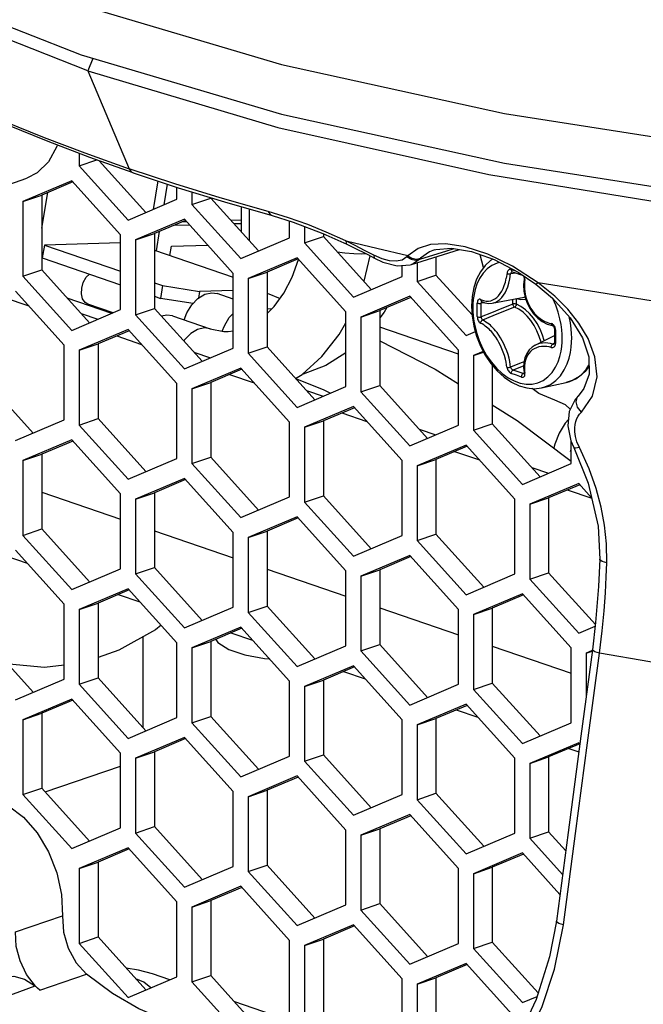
# Model space of a CAD drawing. Extents: x 0 to 420, y 0 to 297.
# Tile 82 of 93: x 329 to 336, y 206 to 217. Entities that reach past the tile are written whole.
import ezdxf

# ---------------------------------------------------------------- set-up
doc = ezdxf.new("R2010")
doc.units = 0
doc.header["$LTSCALE"] = 23.1
doc.layers.get('0').update_dxf_attribs({"linetype": 'CONTINUOUS'})
doc.layers.add('02___PRT_ALL_AXES', color=7, linetype='CONTINUOUS')
doc.layers.add('06___PRT_ALL_SURFS', color=7, linetype='CONTINUOUS')

msp = doc.modelspace()

# ---------------------------------------------------------------- linework, layer by layer
at = {"color": 7, "linetype": 'CONTINUOUS'}
for p, q in [((329.7, 216.623), (329.644, 216.484)), ((329.644, 216.484), (330.11, 215.375)), ((329.547, 215.547), (329.547, 215.406)), ((329.547, 215.406), (329.745, 215.474)), ((329.772, 215.464), (330.299, 214.879)), ((329.547, 215.406), (330.099, 214.794)), ((328.425, 215.086), (328.955, 215.267)), ((329.462, 215.239), (328.91, 215.004)), ((329.473, 215.226), (329.122, 215.077)), ((330.013, 214.627), (329.462, 215.239)), ((330.435, 215.236), (330.382, 214.914)), ((330.542, 215.201), (330.502, 214.966)), ((330.65, 215.029), (330.65, 215.165)), ((328.91, 215.004), (329.122, 215.077)), ((328.91, 215.004), (328.91, 214.158)), ((329.122, 214.701), (329.19, 215.106)), ((329.122, 215.077), (329.122, 214.23)), ((330.099, 214.794), (330.65, 215.029)), ((330.821, 215.112), (330.821, 214.97)), ((330.821, 214.97), (331.033, 215.043)), ((331.033, 215.047), (331.033, 215.043)), ((331.033, 215.043), (331.573, 214.444)), ((330.821, 214.97), (331.372, 214.359)), ((331.189, 214.999), (331.728, 214.844)), ((331.379, 214.944), (331.379, 214.659)), ((330.735, 214.803), (330.184, 214.569)), ((330.747, 214.79), (330.396, 214.641)), ((331.287, 214.191), (330.735, 214.803)), ((331.379, 214.792), (331.262, 214.788)), ((331.924, 214.593), (331.924, 214.783)), ((330.627, 214.731), (330.629, 214.74)), ((330.796, 214.736), (330.627, 214.731)), ((330.762, 214.774), (330.705, 214.772)), ((331.379, 214.752), (331.297, 214.75)), ((332.095, 214.721), (332.095, 214.535)), ((330.013, 213.781), (330.013, 214.627)), ((330.184, 214.569), (330.396, 214.641)), ((330.184, 214.569), (330.184, 213.722)), ((330.396, 214.641), (330.396, 213.795)), ((330.452, 214.665), (330.415, 214.446)), ((331.372, 214.359), (331.924, 214.593)), ((332.095, 214.535), (332.307, 214.607)), ((332.3, 214.643), (332.573, 214.521)), ((332.307, 214.64), (332.307, 214.607)), ((332.307, 214.607), (332.847, 214.008)), ((329.153, 214.511), (329.129, 214.365)), ((330.013, 214.535), (329.153, 214.511)), ((329.153, 214.511), (330.013, 214.216)), ((330.396, 214.453), (331.287, 214.148)), ((330.571, 214.393), (330.588, 214.498)), ((330.588, 214.498), (331, 214.51)), ((332.095, 214.535), (332.646, 213.923)), ((332.573, 214.521), (332.649, 214.484)), ((332.649, 214.484), (332.808, 214.403)), ((333.302, 214.291), (333.847, 214.46)), ((333.562, 214.457), (333.562, 214.457)), ((329.129, 214.365), (330.013, 214.062)), ((332.009, 214.367), (331.458, 214.133)), ((332.021, 214.355), (331.67, 214.205)), ((332.561, 213.756), (332.009, 214.367)), ((332.808, 214.403), (332.886, 214.362)), ((332.886, 214.362), (332.978, 214.318)), ((332.886, 214.362), (332.886, 214.362)), ((333.58, 214.377), (333.58, 214.172)), ((334.118, 214.257), (334.081, 214.402)), ((328.91, 214.158), (329.122, 214.23)), ((329.122, 214.23), (329.662, 213.631)), ((332.978, 214.318), (333.141, 214.277)), ((333.198, 214.157), (333.198, 214.281)), ((333.368, 214.311), (333.368, 214.099)), ((328.91, 214.158), (329.462, 213.546)), ((331.287, 213.345), (331.287, 214.191)), ((331.458, 214.133), (331.67, 214.205)), ((331.458, 214.133), (331.458, 213.287)), ((331.67, 214.205), (331.67, 213.359)), ((332.646, 213.923), (333.198, 214.157)), ((333.368, 214.099), (333.58, 214.172)), ((333.58, 214.172), (333.988, 213.72)), ((334.443, 214.209), (334.443, 214.209)), ((334.559, 214.169), (334.561, 214.168)), ((330.396, 214.085), (330.489, 214.053)), ((330.489, 214.053), (330.465, 213.908)), ((330.489, 214.053), (330.908, 213.987)), ((333.368, 214.099), (333.92, 213.487)), ((328.696, 213.918), (328.977, 213.822)), ((329.376, 213.379), (328.825, 213.991)), ((330.396, 213.932), (330.465, 213.908)), ((330.833, 213.849), (330.465, 213.908)), ((330.908, 213.987), (330.895, 213.911)), ((331.287, 213.998), (330.908, 213.987)), ((331.044, 213.971), (331.107, 213.962)), ((331.287, 213.9), (331.107, 213.962)), ((333.283, 213.932), (332.731, 213.697)), ((333.294, 213.919), (332.944, 213.77)), ((333.834, 213.32), (333.283, 213.932)), ((334.217, 213.854), (334.577, 213.923)), ((329.462, 213.546), (330.013, 213.781)), ((330.184, 213.722), (330.396, 213.795)), ((330.396, 213.795), (330.936, 213.196)), ((331.67, 213.735), (331.752, 213.816)), ((333.023, 213.803), (332.993, 213.75)), ((329.568, 213.736), (329.757, 213.672)), ((330.184, 213.722), (330.735, 213.11)), ((330.537, 213.719), (330.477, 213.705)), ((330.6, 213.709), (330.537, 213.719)), ((330.6, 213.709), (331.025, 213.564)), ((332.561, 212.909), (332.561, 213.756)), ((332.731, 213.697), (332.944, 213.77)), ((332.731, 213.697), (332.731, 212.851)), ((332.944, 213.77), (332.944, 212.923)), ((332.993, 213.75), (332.944, 213.687)), ((330.099, 213.555), (329.547, 213.32)), ((330.65, 212.943), (330.099, 213.555)), ((330.11, 213.542), (329.759, 213.393)), ((329.97, 213.483), (330.25, 213.387)), ((331.231, 213.532), (331.287, 213.539)), ((333.92, 213.487), (334.025, 213.532)), ((334.703, 213.378), (334.919, 213.488)), ((329.376, 212.532), (329.376, 213.379)), ((329.547, 213.32), (329.759, 213.393)), ((329.759, 213.393), (329.759, 212.547)), ((330.735, 213.11), (331.287, 213.345)), ((331.458, 213.287), (331.67, 213.359)), ((331.67, 213.359), (332.21, 212.76)), ((334.915, 213.392), (334.915, 213.392)), ((329.547, 213.32), (329.547, 212.474)), ((330.842, 213.301), (331.031, 213.236)), ((331.458, 213.287), (332.009, 212.675)), ((333.834, 212.474), (333.834, 213.32)), ((334.114, 213.308), (334.005, 213.262)), ((334.005, 213.262), (334.119, 213.3)), ((334.005, 213.262), (334.005, 212.415)), ((331.372, 213.119), (330.821, 212.885)), ((331.924, 212.508), (331.372, 213.119)), ((334.217, 213.151), (334.217, 212.488)), ((331.384, 213.107), (331.033, 212.957)), ((331.244, 213.047), (331.524, 212.951)), ((328.485, 212.982), (329.025, 212.383)), ((330.65, 212.097), (330.65, 212.943)), ((330.821, 212.885), (331.033, 212.957)), ((331.033, 212.957), (331.033, 212.111)), ((332.009, 212.675), (332.561, 212.909)), ((332.731, 212.851), (332.944, 212.923)), ((332.944, 212.923), (333.484, 212.324)), ((334.742, 212.831), (334.666, 212.889)), ((334.774, 212.895), (335.051, 212.955)), ((330.821, 212.885), (330.821, 212.038)), ((332.115, 212.865), (332.304, 212.8)), ((332.731, 212.851), (333.283, 212.239)), ((334.922, 212.756), (334.742, 212.831)), ((335.186, 212.801), (335.154, 212.764)), ((332.646, 212.684), (332.095, 212.449)), ((332.658, 212.671), (332.307, 212.522)), ((333.198, 212.072), (332.646, 212.684)), ((335.043, 212.703), (334.922, 212.756)), ((335.099, 212.655), (335.043, 212.703)), ((335.154, 212.764), (335.087, 212.629)), ((332.517, 212.611), (332.798, 212.515)), ((328.825, 212.298), (329.376, 212.532)), ((329.547, 212.474), (329.759, 212.547)), ((329.547, 212.474), (330.099, 211.862)), ((329.759, 212.547), (330.299, 211.948)), ((331.924, 211.661), (331.924, 212.508)), ((332.095, 212.449), (332.307, 212.522)), ((332.095, 212.449), (332.095, 211.603)), ((332.307, 212.522), (332.307, 211.675)), ((333.283, 212.239), (333.834, 212.474)), ((334.005, 212.415), (334.217, 212.488)), ((334.217, 212.488), (334.757, 211.889)), ((333.389, 212.429), (333.578, 212.365)), ((334.005, 212.415), (334.557, 211.803)), ((329.462, 212.307), (328.91, 212.072)), ((329.473, 212.294), (329.122, 212.145)), ((330.013, 211.695), (329.462, 212.307)), ((333.92, 212.248), (333.368, 212.014)), ((333.931, 212.235), (333.58, 212.086)), ((334.471, 211.636), (333.92, 212.248)), ((335.105, 212.296), (335.138, 212.22)), ((335.108, 212.038), (335.108, 212.289)), ((335.138, 212.22), (335.138, 212.22)), ((328.91, 212.072), (329.122, 212.145)), ((329.122, 212.145), (329.122, 211.299)), ((330.821, 212.038), (331.033, 212.111)), ((331.033, 212.111), (331.573, 211.512)), ((333.791, 212.176), (334.072, 212.08)), ((335.101, 212.177), (335.108, 212.197)), ((328.91, 212.072), (328.91, 211.226)), ((330.099, 211.862), (330.65, 212.097)), ((330.821, 212.038), (331.372, 211.427)), ((333.198, 211.226), (333.198, 212.072)), ((333.368, 212.014), (333.58, 212.086)), ((333.368, 212.014), (333.368, 211.167)), ((333.58, 212.086), (333.58, 211.24)), ((334.557, 211.803), (335.108, 212.038)), ((334.663, 211.994), (334.852, 211.929)), ((330.735, 211.871), (330.184, 211.637)), ((330.747, 211.859), (330.396, 211.709)), ((331.287, 211.259), (330.735, 211.871)), ((335.194, 211.812), (334.642, 211.578)), ((335.205, 211.8), (334.854, 211.65)), ((335.34, 211.65), (335.194, 211.812)), ((330.013, 210.849), (330.013, 211.695)), ((330.184, 211.637), (330.396, 211.709)), ((330.396, 211.709), (330.396, 210.863)), ((331.372, 211.427), (331.924, 211.661)), ((332.095, 211.603), (332.307, 211.675)), ((332.307, 211.675), (332.847, 211.076)), ((335.065, 211.74), (335.341, 211.646)), ((330.184, 211.637), (330.184, 210.79)), ((332.095, 211.603), (332.646, 210.991)), ((334.471, 210.79), (334.471, 211.636)), ((334.642, 211.578), (334.854, 211.65)), ((334.642, 211.578), (334.642, 210.732)), ((334.854, 211.65), (334.854, 210.804)), ((332.009, 211.436), (331.458, 211.201)), ((332.021, 211.423), (331.67, 211.274)), ((332.561, 210.824), (332.009, 211.436)), ((328.91, 211.226), (329.122, 211.299)), ((328.91, 211.226), (329.462, 210.614)), ((329.122, 211.299), (329.662, 210.7)), ((331.287, 210.413), (331.287, 211.259)), ((331.458, 211.201), (331.67, 211.274)), ((331.67, 211.274), (331.67, 210.427)), ((332.646, 210.991), (333.198, 211.226)), ((333.368, 211.167), (333.58, 211.24)), ((333.58, 211.24), (334.12, 210.641)), ((331.458, 211.201), (331.458, 210.355)), ((333.368, 211.167), (333.92, 210.555)), ((328.715, 210.994), (328.958, 210.911)), ((329.376, 210.447), (328.825, 211.059)), ((333.283, 211), (332.731, 210.765)), ((333.834, 210.388), (333.283, 211)), ((333.294, 210.987), (332.944, 210.838)), ((329.462, 210.614), (330.013, 210.849)), ((330.184, 210.79), (330.396, 210.863)), ((330.184, 210.79), (330.735, 210.179)), ((330.396, 210.863), (330.936, 210.264)), ((332.561, 209.977), (332.561, 210.824)), ((332.731, 210.765), (332.944, 210.838)), ((332.944, 210.838), (332.944, 209.992)), ((333.92, 210.555), (334.471, 210.79)), ((334.642, 210.732), (334.854, 210.804)), ((334.854, 210.804), (335.382, 210.218)), ((332.731, 210.765), (332.731, 209.919)), ((334.642, 210.732), (335.194, 210.12)), ((330.099, 210.623), (329.547, 210.389)), ((330.11, 210.61), (329.759, 210.461)), ((329.988, 210.559), (330.232, 210.475)), ((330.65, 210.011), (330.099, 210.623)), ((334.557, 210.564), (334.005, 210.33)), ((334.568, 210.552), (334.217, 210.402)), ((335.108, 209.953), (334.557, 210.564)), ((329.376, 209.601), (329.376, 210.447)), ((329.547, 210.389), (329.759, 210.461)), ((329.759, 210.461), (329.759, 209.615)), ((329.547, 210.389), (329.547, 209.542)), ((330.735, 210.179), (331.287, 210.413)), ((331.458, 210.355), (331.67, 210.427)), ((331.458, 210.355), (332.009, 209.743)), ((331.67, 210.427), (332.21, 209.828)), ((333.834, 209.542), (333.834, 210.388)), ((334.005, 210.33), (334.217, 210.402)), ((334.005, 210.33), (334.005, 209.483)), ((334.217, 210.402), (334.217, 209.556)), ((331.372, 210.188), (330.821, 209.953)), ((331.384, 210.175), (331.033, 210.026)), ((331.262, 210.123), (331.506, 210.04)), ((331.924, 209.576), (331.372, 210.188)), ((335.194, 210.12), (335.38, 210.199)), ((328.485, 210.05), (329.025, 209.451)), ((330.27, 209.049), (330.27, 210.081)), ((330.65, 209.165), (330.65, 210.011)), ((330.821, 209.953), (331.033, 210.026)), ((331.033, 210.026), (331.033, 209.179)), ((332.731, 209.919), (332.944, 209.992)), ((332.944, 209.992), (333.484, 209.393)), ((330.821, 209.953), (330.821, 209.107)), ((332.009, 209.743), (332.561, 209.977)), ((332.731, 209.919), (333.283, 209.307)), ((335.108, 209.106), (335.108, 209.953)), ((335.347, 209.923), (335.279, 209.894)), ((335.279, 209.894), (335.347, 209.917)), ((335.279, 209.894), (335.279, 209.407)), ((332.646, 209.752), (332.095, 209.517)), ((332.658, 209.739), (332.307, 209.59)), ((332.536, 209.687), (332.779, 209.604)), ((333.198, 209.14), (332.646, 209.752)), ((328.825, 209.366), (329.376, 209.601)), ((329.547, 209.542), (329.759, 209.615)), ((329.759, 209.615), (330.299, 209.016)), ((331.924, 208.729), (331.924, 209.576)), ((332.095, 209.517), (332.307, 209.59)), ((332.307, 209.59), (332.307, 208.744)), ((334.005, 209.483), (334.217, 209.556)), ((334.217, 209.556), (334.757, 208.957)), ((329.547, 209.542), (330.099, 208.93)), ((332.095, 209.517), (332.095, 208.671)), ((333.283, 209.307), (333.834, 209.542)), ((334.005, 209.483), (334.557, 208.872)), ((329.462, 209.375), (328.91, 209.141)), ((329.473, 209.362), (329.122, 209.213)), ((330.013, 208.763), (329.462, 209.375)), ((328.91, 209.141), (329.122, 209.213)), ((329.122, 209.213), (329.122, 208.367)), ((333.92, 209.316), (333.368, 209.082)), ((333.931, 209.303), (333.58, 209.154)), ((333.809, 209.252), (334.053, 209.168)), ((334.471, 208.704), (333.92, 209.316)), ((328.91, 209.141), (328.91, 208.294)), ((330.099, 208.93), (330.65, 209.165)), ((330.821, 209.107), (331.033, 209.179)), ((330.821, 209.107), (331.372, 208.495)), ((331.033, 209.179), (331.573, 208.58)), ((333.198, 208.294), (333.198, 209.14)), ((333.368, 209.082), (333.58, 209.154)), ((333.58, 209.154), (333.58, 208.308)), ((334.557, 208.872), (335.108, 209.106)), ((333.368, 209.082), (333.368, 208.235)), ((330.735, 208.939), (330.184, 208.705)), ((330.747, 208.927), (330.396, 208.777)), ((331.287, 208.328), (330.735, 208.939)), ((335.194, 208.881), (334.642, 208.646)), ((335.207, 208.866), (335.194, 208.881)), ((330.184, 208.705), (330.396, 208.777)), ((330.396, 208.777), (330.396, 207.931)), ((335.205, 208.868), (334.854, 208.719)), ((335.083, 208.816), (335.195, 208.778)), ((330.013, 207.917), (330.013, 208.763)), ((330.184, 208.705), (330.184, 207.859)), ((331.372, 208.495), (331.924, 208.729)), ((332.095, 208.671), (332.307, 208.744)), ((332.095, 208.671), (332.646, 208.059)), ((332.307, 208.744), (332.847, 208.145)), ((334.471, 207.858), (334.471, 208.704)), ((334.642, 208.646), (334.854, 208.719)), ((334.854, 208.719), (334.854, 207.872)), ((329.161, 208.324), (330.013, 208.616)), ((334.642, 208.646), (334.642, 207.8)), ((332.009, 208.504), (331.458, 208.269)), ((332.021, 208.491), (331.67, 208.342)), ((332.561, 207.892), (332.009, 208.504)), ((328.91, 208.294), (329.122, 208.367)), ((329.122, 208.367), (329.662, 207.768)), ((331.287, 207.481), (331.287, 208.328)), ((331.458, 208.269), (331.67, 208.342)), ((331.67, 208.342), (331.67, 207.495)), ((328.91, 208.294), (329.462, 207.682)), ((331.458, 208.269), (331.458, 207.423)), ((332.646, 208.059), (333.198, 208.294)), ((333.368, 208.235), (333.58, 208.308)), ((333.368, 208.235), (333.92, 207.624)), ((333.58, 208.308), (334.12, 207.709)), ((333.283, 208.068), (332.731, 207.834)), ((333.294, 208.055), (332.944, 207.906)), ((333.834, 207.456), (333.283, 208.068)), ((329.462, 207.682), (330.013, 207.917)), ((330.184, 207.859), (330.396, 207.931)), ((330.396, 207.931), (330.936, 207.332)), ((332.561, 207.046), (332.561, 207.892)), ((332.731, 207.834), (332.944, 207.906)), ((332.944, 207.906), (332.944, 207.06)), ((330.184, 207.859), (330.735, 207.247)), ((332.731, 207.834), (332.731, 206.987)), ((333.92, 207.624), (334.471, 207.858)), ((334.642, 207.8), (334.854, 207.872)), ((334.642, 207.8), (335.011, 207.39)), ((334.854, 207.872), (335.047, 207.659)), ((330.099, 207.691), (329.547, 207.457)), ((330.11, 207.679), (329.759, 207.529)), ((330.65, 207.08), (330.099, 207.691)), ((334.557, 207.633), (334.005, 207.398)), ((334.568, 207.62), (334.217, 207.471)), ((334.981, 207.162), (334.557, 207.633)), ((329.547, 207.457), (329.759, 207.529)), ((329.547, 207.457), (329.547, 206.61)), ((329.759, 207.529), (329.759, 206.683)), ((330.735, 207.247), (331.287, 207.481)), ((331.458, 207.423), (331.67, 207.495)), ((331.67, 207.495), (332.21, 206.896)), ((333.834, 206.61), (333.834, 207.456)), ((334.005, 207.398), (334.217, 207.471)), ((334.217, 207.471), (334.217, 206.624)), ((331.458, 207.423), (332.009, 206.811)), ((334.005, 207.398), (334.005, 206.552)), ((331.372, 207.256), (330.821, 207.021)), ((331.384, 207.243), (331.033, 207.094)), ((331.924, 206.644), (331.372, 207.256)), ((330.821, 207.021), (331.033, 207.094)), ((331.033, 207.094), (331.033, 206.247)), ((330.65, 206.233), (330.65, 207.08)), ((330.821, 207.021), (330.821, 206.175)), ((332.009, 206.811), (332.561, 207.046)), ((332.731, 206.987), (332.944, 207.06)), ((332.731, 206.987), (333.283, 206.375)), ((332.944, 207.06), (333.484, 206.461)), ((332.646, 206.82), (332.095, 206.586)), ((332.658, 206.807), (332.307, 206.658)), ((333.198, 206.208), (332.646, 206.82)), ((329.547, 206.61), (329.759, 206.683)), ((329.759, 206.683), (330.299, 206.084)), ((332.095, 206.586), (332.307, 206.658)), ((332.307, 206.658), (332.307, 205.812)), ((329.547, 206.61), (330.099, 205.999)), ((331.924, 205.798), (331.924, 206.644)), ((332.095, 206.586), (332.095, 205.739)), ((333.283, 206.375), (333.834, 206.61)), ((334.005, 206.552), (334.217, 206.624)), ((334.005, 206.552), (334.557, 205.94)), ((334.217, 206.624), (334.735, 206.049)), ((333.92, 206.384), (333.368, 206.15)), ((333.931, 206.372), (333.58, 206.222)), ((334.471, 205.773), (333.92, 206.384)), ((330.099, 205.999), (330.65, 206.233)), ((330.569, 206.198), (330.376, 206.264)), ((330.821, 206.175), (331.033, 206.247)), ((331.033, 206.247), (331.573, 205.648)), ((333.198, 205.362), (333.198, 206.208)), ((333.368, 206.15), (333.58, 206.222)), ((333.58, 206.222), (333.58, 205.376)), ((330.821, 206.175), (331.372, 205.563)), ((333.368, 206.15), (333.368, 205.304)), ((334.557, 205.94), (334.723, 206.01)), ((331.842, 205.763), (331.304, 205.947))]:
    msp.add_line(p, q, dxfattribs=at)
at = {"color": 9, "linetype": 'CONTINUOUS'}
for p, q in [((330.627, 215.205), (330.11, 215.375)), ((331.467, 214.919), (331.467, 214.562)), ((331.914, 214.82), (331.683, 214.891)), ((332.581, 214.551), (332.559, 214.557)), ((332.666, 214.505), (332.559, 214.557)), ((332.911, 214.471), (332.581, 214.551)), ((332.773, 214.451), (332.666, 214.505)), ((332.879, 214.396), (332.773, 214.451)), ((333.262, 214.39), (332.911, 214.471)), ((333.691, 214.524), (333.519, 214.516)), ((333.702, 214.445), (333.786, 214.471)), ((332.461, 214.436), (332.55, 214.423)), ((332.739, 214.412), (332.783, 214.416)), ((332.973, 214.354), (332.879, 214.396)), ((333.251, 214.378), (333.197, 214.341)), ((333.397, 214.351), (333.702, 214.445)), ((334.432, 214.235), (334.48, 214.218)), ((334.484, 214.194), (334.423, 214.185)), ((334.438, 214.212), (334.443, 214.209)), ((337.1, 213.708), (334.735, 214.085)), ((334.449, 213.843), (334.449, 213.898)), ((334.489, 213.843), (334.489, 213.906)), ((334.577, 213.923), (334.587, 213.926)), ((334.133, 213.859), (334.091, 213.853)), ((334.097, 213.872), (334.093, 213.868)), ((334.098, 213.873), (334.097, 213.872)), ((331.025, 213.564), (330.962, 213.574)), ((334.92, 213.402), (334.899, 213.39)), ((335.085, 213.233), (335.1, 213.296)), ((334.572, 213.146), (334.451, 213.097)), ((334.576, 213.063), (334.567, 213.058)), ((334.567, 213.058), (334.573, 213.057)), ((334.573, 213.057), (334.576, 213.058)), ((335.094, 212.967), (335.161, 212.999)), ((335.051, 212.955), (335.094, 212.967)), ((335.186, 212.801), (335.186, 212.801)), ((329.122, 211.715), (330.013, 211.41)), ((330.396, 211.279), (331.287, 210.974)), ((331.67, 210.843), (332.561, 210.539)), ((332.944, 210.408), (333.834, 210.103)), ((334.217, 209.972), (335.108, 209.667)), ((328.826, 206.74), (329.356, 206.921)), ((329.1, 206.081), (329.63, 206.262))]:
    msp.add_line(p, q, dxfattribs=at)
at = {"color": 7, "linetype": 'CONTINUOUS'}
for points in [[(329.644, 216.484), (327.77, 217.22), (326.206, 218.035), (324.981, 218.916), (324.118, 219.846), (323.857, 220.268)], [(329.644, 216.484), (331.793, 215.843), (334.178, 215.309), (336.753, 214.89)], [(330.157, 215.328), (329.667, 215.501), (329.195, 215.681), (328.74, 215.866)], [(329.297, 215.642), (329.293, 215.626), (329.2, 215.453), (329.072, 215.327), (328.955, 215.267)], [(330.11, 215.375), (330.134, 215.341), (330.157, 215.328)], [(330.157, 215.328), (330.665, 215.16), (331.189, 214.999)], [(331.728, 214.844), (331.965, 214.77), (332.3, 214.643)], [(333.563, 214.457), (333.578, 214.461), (333.757, 214.475), (333.983, 214.437), (334.237, 214.346), (334.509, 214.203), (334.71, 214.067)], [(331.752, 213.816), (331.861, 213.968), (331.955, 214.147), (332.027, 214.347)], [(332.766, 214.097), (332.769, 214.103), (332.835, 214.389)], [(334.222, 214.351), (334.198, 214.337), (334.136, 214.28), (334.082, 214.209), (334.039, 214.126), (334.007, 214.031), (333.988, 213.929), (333.982, 213.82)], [(333.141, 214.277), (333.288, 214.287), (333.302, 214.291)], [(334.443, 214.209), (334.48, 214.196), (334.521, 214.182), (334.559, 214.169)], [(334.561, 214.168), (334.565, 214.165), (334.57, 214.159), (334.573, 214.151), (334.576, 214.141), (334.576, 214.132), (334.576, 214.127)], [(334.576, 214.127), (334.571, 214.061), (334.575, 213.989), (334.589, 213.919), (334.612, 213.852), (334.644, 213.789), (334.684, 213.733), (334.73, 213.685), (334.782, 213.646), (334.839, 213.617), (334.894, 213.601)], [(334.71, 214.067), (334.896, 213.912), (335.099, 213.688)], [(330.733, 213.664), (330.763, 213.743), (330.819, 213.835), (330.889, 213.907), (330.966, 213.954), (331.044, 213.971)], [(331.72, 213.785), (331.708, 213.785), (331.67, 213.791)], [(333.982, 213.82), (333.988, 213.707), (334.008, 213.592), (334.039, 213.479), (334.083, 213.369), (334.136, 213.266), (334.2, 213.172), (334.272, 213.087), (334.35, 213.016), (334.434, 212.959), (334.52, 212.918), (334.607, 212.894), (334.692, 212.886), (334.774, 212.895)], [(334.095, 213.874), (334.134, 213.858), (334.176, 213.851), (334.217, 213.854)], [(335.099, 213.688), (335.238, 213.463), (335.308, 213.246), (335.311, 213.05), (335.252, 212.887), (335.186, 212.801)], [(331.025, 213.564), (331.182, 213.533), (331.231, 213.532)], [(331.993, 213.001), (332.067, 213.047), (332.291, 213.249), (332.487, 213.498), (332.561, 213.631)], [(334.894, 213.601), (334.897, 213.6), (334.903, 213.596), (334.909, 213.591), (334.914, 213.583), (334.918, 213.574), (334.92, 213.565), (334.92, 213.561)], [(334.92, 213.561), (334.92, 213.537), (334.919, 213.508), (334.919, 213.483)], [(334.919, 213.483), (334.919, 213.459), (334.92, 213.431), (334.92, 213.406)], [(334.703, 213.378), (334.669, 213.357), (334.634, 213.324), (334.606, 213.283), (334.586, 213.236), (334.574, 213.182), (334.571, 213.124), (334.576, 213.067)], [(334.92, 213.406), (334.92, 213.404), (334.919, 213.398), (334.917, 213.394), (334.916, 213.392), (334.915, 213.392)], [(332.561, 213.292), (332.333, 213.15), (332.077, 213.052), (332.073, 213.052)], [(335.31, 213.137), (335.267, 213.081), (335.202, 213.023), (335.13, 212.981), (335.051, 212.955)], [(334.576, 213.067), (334.576, 213.064), (334.576, 213.059), (334.576, 213.057), (334.575, 213.056)], [(335.087, 212.629), (335.07, 212.467), (335.105, 212.296)], [(335.077, 212.536), (335.041, 212.495), (334.973, 212.383), (334.922, 212.259), (334.911, 212.215)], [(335.138, 212.22), (335.302, 211.817), (335.412, 211.332), (335.431, 210.958)], [(335.431, 210.958), (335.417, 210.647), (335.385, 210.242), (335.349, 209.933)], [(330.472, 210.209), (330.409, 210.159), (329.993, 209.926), (329.759, 209.846)], [(335.349, 209.933), (335.219, 208.954), (335.074, 207.866), (334.941, 206.86)], [(329.376, 209.757), (329.155, 209.73), (328.755, 209.771), (328.731, 209.778)], [(328.566, 208.241), (328.746, 208.166), (328.918, 208.037), (329.072, 207.86), (329.2, 207.647), (329.293, 207.41), (329.346, 207.163), (329.356, 206.921)], [(329.356, 206.921), (329.369, 206.738), (329.423, 206.555), (329.513, 206.391), (329.63, 206.262)], [(334.941, 206.86), (334.865, 206.457), (334.712, 205.977), (334.54, 205.605)], [(329.05, 206.125), (328.951, 206.258), (328.878, 206.411), (328.835, 206.576), (328.826, 206.74)], [(330.376, 206.264), (330.218, 206.307), (330.077, 206.331)], [(328.686, 206.223), (328.808, 206.239), (328.929, 206.205), (329.05, 206.125)], [(330.524, 205.741), (330.22, 205.869), (329.921, 206.044), (329.63, 206.262)], [(329.1, 206.081), (329.073, 206.105), (329.047, 206.131)]]:
    msp.add_lwpolyline(points, dxfattribs=at)
at = {"color": 9, "linetype": 'CONTINUOUS'}
for points in [[(328.694, 215.913), (329.151, 215.727), (329.609, 215.553), (330.11, 215.375)], [(331.683, 214.891), (331.138, 215.047), (330.627, 215.205)], [(331.683, 214.891), (331.704, 214.858), (331.728, 214.844)], [(332.559, 214.557), (332.339, 214.656), (332.13, 214.742), (331.914, 214.82)], [(332.559, 214.557), (332.565, 214.528), (332.573, 214.521)], [(333.519, 214.516), (333.379, 214.474), (333.262, 214.39)], [(333.562, 214.457), (333.505, 214.435), (333.406, 214.361)], [(334.735, 214.085), (334.446, 214.273), (334.168, 214.408), (333.91, 214.491), (333.691, 214.524)], [(332.55, 214.423), (332.652, 214.414), (332.739, 214.412)], [(332.879, 214.396), (332.88, 214.368), (332.886, 214.362)], [(333.197, 214.341), (333.129, 214.327), (333.054, 214.332), (332.973, 214.354)], [(333.262, 214.39), (333.258, 214.386), (333.255, 214.382), (333.251, 214.378)], [(333.251, 214.378), (333.298, 214.352), (333.349, 214.342), (333.397, 214.351)], [(333.262, 214.39), (333.308, 214.363), (333.358, 214.353), (333.406, 214.361)], [(333.397, 214.351), (333.323, 214.298), (333.302, 214.291)], [(333.406, 214.361), (333.403, 214.357), (333.4, 214.354), (333.397, 214.351)], [(334.298, 214.314), (334.273, 214.308), (334.213, 214.281), (334.159, 214.242), (334.112, 214.192), (334.073, 214.132), (334.043, 214.07), (334.023, 214.01), (334.01, 213.952), (334.001, 213.897), (333.997, 213.847), (333.996, 213.804)], [(334.432, 214.235), (334.424, 214.237), (334.415, 214.236), (334.406, 214.233), (334.399, 214.227), (334.393, 214.22), (334.388, 214.212), (334.385, 214.204), (334.384, 214.197), (334.375, 214.136)], [(334.432, 214.235), (334.432, 214.226), (334.434, 214.218), (334.438, 214.212)], [(334.085, 213.896), (334.118, 213.882), (334.148, 213.876), (334.174, 213.876), (334.199, 213.881), (334.223, 213.89), (334.245, 213.902), (334.267, 213.918), (334.287, 213.938), (334.306, 213.962), (334.323, 213.988), (334.339, 214.018), (334.352, 214.052), (334.365, 214.091), (334.375, 214.136)], [(334.217, 213.854), (334.229, 213.857), (334.255, 213.866), (334.279, 213.879), (334.302, 213.897), (334.323, 213.918), (334.343, 213.943), (334.361, 213.971), (334.378, 214.003), (334.392, 214.039), (334.405, 214.08), (334.415, 214.128), (334.423, 214.185)], [(334.382, 214.189), (334.389, 214.187), (334.398, 214.186), (334.407, 214.185), (334.415, 214.185), (334.423, 214.185)], [(334.443, 214.209), (334.436, 214.207), (334.43, 214.201), (334.426, 214.194), (334.423, 214.185)], [(334.554, 214.173), (334.554, 214.172), (334.559, 214.169)], [(334.585, 214.12), (334.58, 214.122), (334.576, 214.125), (334.576, 214.127)], [(334.585, 214.12), (334.582, 214.091), (334.581, 214.058), (334.581, 214.021), (334.586, 213.98), (334.594, 213.938), (334.605, 213.898), (334.618, 213.861), (334.634, 213.827), (334.652, 213.795), (334.671, 213.767), (334.691, 213.742), (334.709, 213.722), (334.726, 213.705), (334.742, 213.692), (334.758, 213.68), (334.774, 213.668), (334.791, 213.658), (334.811, 213.648), (334.833, 213.638), (334.859, 213.629), (334.883, 213.623)], [(334.585, 214.12), (334.586, 214.127), (334.586, 214.136), (334.585, 214.145), (334.583, 214.153)], [(334.735, 214.085), (334.713, 214.067), (334.71, 214.067)], [(335.224, 212.622), (335.35, 212.801), (335.401, 213.019), (335.377, 213.248), (335.299, 213.454), (335.194, 213.629), (335.071, 213.784), (334.922, 213.933), (334.735, 214.085)], [(334.085, 213.896), (334.081, 213.898), (334.076, 213.899), (334.07, 213.898), (334.065, 213.896), (334.06, 213.892), (334.055, 213.886), (334.051, 213.877), (334.048, 213.866), (334.047, 213.855)], [(334.085, 213.896), (334.086, 213.888), (334.088, 213.881), (334.093, 213.875), (334.095, 213.874)], [(334.489, 213.906), (334.541, 213.897), (334.591, 213.899), (334.595, 213.9)], [(335.008, 213.458), (335.007, 213.501), (335.003, 213.553), (334.995, 213.612), (334.982, 213.678), (334.963, 213.75), (334.935, 213.83), (334.901, 213.907)], [(333.996, 213.804), (333.997, 213.761), (334.001, 213.709), (334.009, 213.649), (334.022, 213.583), (334.041, 213.511), (334.069, 213.431), (334.107, 213.346), (334.153, 213.263), (334.207, 213.186), (334.265, 213.118), (334.329, 213.059), (334.395, 213.01), (334.463, 212.974), (334.532, 212.949), (334.601, 212.938), (334.668, 212.939), (334.731, 212.953), (334.791, 212.98), (334.845, 213.019), (334.892, 213.069), (334.932, 213.129), (334.961, 213.191), (334.981, 213.251), (334.994, 213.309), (335.003, 213.364), (335.007, 213.414), (335.008, 213.458)], [(334.047, 213.855), (334.054, 213.853), (334.063, 213.851), (334.073, 213.851), (334.082, 213.851), (334.091, 213.853)], [(334.047, 213.778), (334.047, 213.817), (334.047, 213.855)], [(334.047, 213.701), (334.047, 213.739), (334.047, 213.778)], [(334.09, 213.776), (334.09, 213.814), (334.091, 213.853)], [(334.093, 213.868), (334.091, 213.861), (334.091, 213.853)], [(334.449, 213.843), (334.326, 213.794), (334.207, 213.746), (334.091, 213.699)], [(334.469, 213.809), (334.344, 213.758), (334.224, 213.709), (334.106, 213.661)], [(334.489, 213.843), (334.482, 213.844), (334.474, 213.846), (334.465, 213.846), (334.456, 213.845), (334.449, 213.843)], [(334.449, 213.843), (334.45, 213.835), (334.454, 213.827), (334.458, 213.819), (334.463, 213.813), (334.469, 213.809)], [(334.489, 213.843), (334.488, 213.834), (334.485, 213.826), (334.48, 213.819), (334.475, 213.813), (334.469, 213.809)], [(334.768, 213.411), (334.748, 213.477), (334.722, 213.542), (334.69, 213.602), (334.652, 213.658), (334.611, 213.707), (334.565, 213.75), (334.518, 213.784), (334.469, 213.809)], [(334.804, 213.43), (334.786, 213.491), (334.758, 213.559), (334.723, 213.624), (334.684, 213.683), (334.639, 213.735), (334.591, 213.78), (334.541, 213.816), (334.489, 213.843)], [(331.164, 213.536), (331.187, 213.598), (331.243, 213.69), (331.287, 213.735)], [(334.047, 213.701), (334.054, 213.698), (334.063, 213.697), (334.073, 213.697), (334.082, 213.697), (334.091, 213.699)], [(334.047, 213.701), (334.048, 213.689), (334.051, 213.677), (334.055, 213.664), (334.06, 213.653), (334.065, 213.644), (334.071, 213.637), (334.076, 213.632), (334.081, 213.628), (334.085, 213.626)], [(334.091, 213.699), (334.09, 213.737), (334.09, 213.776)], [(334.091, 213.699), (334.091, 213.69), (334.093, 213.68), (334.097, 213.671), (334.101, 213.665), (334.106, 213.661)], [(335.115, 213.46), (335.113, 213.507), (335.109, 213.564), (335.101, 213.63), (335.086, 213.702), (335.086, 213.703)], [(330.962, 213.574), (330.884, 213.556), (330.807, 213.509), (330.737, 213.437), (330.729, 213.425)], [(334.085, 213.626), (334.086, 213.635), (334.088, 213.643), (334.093, 213.651), (334.099, 213.657), (334.106, 213.661)], [(334.382, 213.129), (334.379, 213.156), (334.374, 213.186), (334.366, 213.221), (334.355, 213.26), (334.341, 213.3), (334.326, 213.338), (334.309, 213.374), (334.292, 213.408), (334.274, 213.439), (334.256, 213.468), (334.238, 213.493), (334.221, 213.514), (334.206, 213.532), (334.193, 213.546), (334.18, 213.559), (334.167, 213.571), (334.153, 213.583), (334.138, 213.595), (334.121, 213.607), (334.102, 213.618), (334.085, 213.626)], [(334.423, 213.131), (334.42, 213.16), (334.414, 213.192), (334.406, 213.23), (334.395, 213.271), (334.38, 213.314), (334.364, 213.354), (334.347, 213.393), (334.328, 213.429), (334.309, 213.462), (334.29, 213.493), (334.27, 213.52), (334.253, 213.542), (334.237, 213.561), (334.222, 213.576), (334.209, 213.59), (334.195, 213.603), (334.18, 213.615), (334.164, 213.628), (334.145, 213.64), (334.125, 213.652), (334.106, 213.661)], [(334.883, 213.623), (334.884, 213.615), (334.886, 213.608), (334.889, 213.603), (334.894, 213.601)], [(334.933, 213.553), (334.932, 213.564), (334.929, 213.577), (334.924, 213.589), (334.918, 213.599), (334.91, 213.607), (334.903, 213.614), (334.896, 213.618), (334.889, 213.621), (334.883, 213.623)], [(334.933, 213.553), (334.926, 213.555), (334.921, 213.558), (334.92, 213.561)], [(334.933, 213.553), (334.933, 213.514), (334.932, 213.475)], [(334.932, 213.475), (334.933, 213.436), (334.933, 213.398)], [(335.1, 213.296), (335.109, 213.357), (335.113, 213.412), (335.115, 213.46)], [(334.883, 213.353), (334.859, 213.359), (334.833, 213.363), (334.804, 213.365), (334.774, 213.364), (334.744, 213.359), (334.716, 213.35), (334.691, 213.338), (334.669, 213.324), (334.649, 213.306), (334.631, 213.286), (334.616, 213.264), (334.603, 213.238), (334.592, 213.209), (334.585, 213.177), (334.581, 213.144), (334.581, 213.113), (334.582, 213.085), (334.585, 213.06)], [(334.899, 213.39), (334.874, 213.396), (334.846, 213.401), (334.816, 213.403), (334.784, 213.401), (334.752, 213.396), (334.722, 213.387), (334.703, 213.378)], [(334.883, 213.353), (334.889, 213.352), (334.896, 213.352), (334.903, 213.353), (334.91, 213.355), (334.918, 213.36), (334.924, 213.367), (334.929, 213.376), (334.932, 213.387), (334.933, 213.398)], [(334.883, 213.353), (334.884, 213.362), (334.886, 213.371), (334.889, 213.379), (334.894, 213.385), (334.899, 213.39)], [(334.899, 213.39), (334.907, 213.389), (334.915, 213.392)], [(334.933, 213.398), (334.926, 213.4), (334.921, 213.403), (334.92, 213.406)], [(334.774, 212.895), (334.811, 212.906), (334.876, 212.935), (334.936, 212.978), (334.987, 213.033), (335.031, 213.099), (335.063, 213.167), (335.085, 213.233)], [(334.382, 213.129), (334.389, 213.127), (334.398, 213.126), (334.407, 213.127), (334.415, 213.128), (334.423, 213.131)], [(334.382, 213.129), (334.384, 213.122), (334.385, 213.114), (334.388, 213.106), (334.393, 213.097), (334.399, 213.087), (334.406, 213.077), (334.415, 213.068), (334.424, 213.062), (334.432, 213.058)], [(334.576, 213.191), (334.542, 213.178), (334.423, 213.131)], [(334.423, 213.131), (334.426, 213.123), (334.43, 213.114), (334.436, 213.107), (334.444, 213.101), (334.451, 213.097)], [(335.161, 212.999), (335.223, 213.044), (335.277, 213.103), (335.31, 213.154)], [(334.432, 213.058), (334.432, 213.067), (334.434, 213.077), (334.438, 213.086), (334.444, 213.093), (334.451, 213.097)], [(334.548, 213.018), (334.49, 213.038), (334.432, 213.058)], [(334.567, 213.058), (334.508, 213.077), (334.451, 213.097)], [(334.548, 213.018), (334.557, 213.016), (334.565, 213.017), (334.573, 213.02), (334.579, 213.025), (334.583, 213.032), (334.585, 213.039), (334.586, 213.046), (334.586, 213.053), (334.585, 213.06)], [(334.548, 213.018), (334.548, 213.027), (334.55, 213.037), (334.554, 213.046), (334.56, 213.053), (334.567, 213.058)], [(334.585, 213.06), (334.58, 213.062), (334.576, 213.065), (334.576, 213.067)], [(335.224, 212.622), (335.182, 212.678), (335.165, 212.738), (335.176, 212.788), (335.186, 212.801)], [(335.158, 212.344), (335.15, 212.397), (335.149, 212.442), (335.153, 212.482), (335.161, 212.516), (335.172, 212.547), (335.187, 212.574), (335.204, 212.599), (335.224, 212.622)], [(335.202, 212.221), (335.174, 212.286), (335.158, 212.344)], [(335.202, 212.221), (335.159, 212.213), (335.138, 212.22)], [(335.512, 210.914), (335.508, 211.132), (335.486, 211.341), (335.448, 211.547), (335.391, 211.758), (335.311, 211.98), (335.202, 212.221)], [(335.429, 209.893), (335.46, 210.145), (335.482, 210.374), (335.497, 210.578), (335.506, 210.757), (335.512, 210.914)], [(335.512, 210.914), (335.459, 210.929), (335.432, 210.951), (335.431, 210.958)], [(335.02, 206.82), (335.158, 207.854), (335.294, 208.878), (335.429, 209.893)], [(335.429, 209.893), (335.377, 209.909), (335.35, 209.927), (335.349, 209.933)], [(336.573, 209.706), (335.997, 209.796), (335.429, 209.893)], [(334.601, 205.515), (334.779, 205.895), (334.92, 206.32), (335.02, 206.82)], [(335.02, 206.82), (334.969, 206.836), (334.943, 206.853), (334.941, 206.86)], [(329.046, 206.127), (328.175, 205.805), (327.701, 205.629)]]:
    msp.add_lwpolyline(points, dxfattribs=at)
at = {"layer": '02___PRT_ALL_AXES', "color": 7, "linetype": 'CONTINUOUS'}
for p, q in [((329.57, 217.225), (331.834, 216.554)), ((329.57, 216.662), (331.834, 215.991)), ((331.834, 215.991), (334.355, 215.437)), ((334.355, 215.437), (337.08, 215.011)), ((329.914, 213.738), (329.411, 213.91)), ((329.931, 213.746), (329.645, 213.844)), ((333.834, 213.277), (332.944, 213.582)), ((334.223, 213.145), (334.217, 213.147)), ((331.09, 210.05), (331.113, 210.014))]:
    msp.add_line(p, q, dxfattribs=at)
for points in [[(323.899, 220.214), (324.743, 219.23), (325.988, 218.298), (327.608, 217.436), (329.57, 216.662)], [(331.834, 216.554), (334.355, 216), (337.08, 215.575)], [(329.574, 214.024), (329.592, 214.089), (329.625, 214.147), (329.661, 214.183)], [(329.645, 213.844), (329.613, 213.862), (329.585, 213.904), (329.571, 213.96), (329.574, 214.024)], [(331.113, 210.014), (331.236, 209.937), (331.417, 209.875), (331.642, 209.833), (331.695, 209.829)], [(330.357, 206.108), (330.276, 206.17), (330.187, 206.209)]]:
    msp.add_lwpolyline(points, dxfattribs=at)
at = {"layer": '06___PRT_ALL_SURFS', "color": 7, "linetype": 'CONTINUOUS'}
msp.add_line((331.67, 213.967), (331.818, 213.908), dxfattribs=at)
for points in [[(332.944, 213.426), (333.572, 213.106), (333.834, 212.942)], [(331.993, 213.001), (332.303, 212.878), (332.386, 212.835)], [(334.217, 212.702), (334.498, 212.527), (335.108, 212.067)]]:
    msp.add_lwpolyline(points, dxfattribs=at)

doc.saveas('drawing.dxf')
